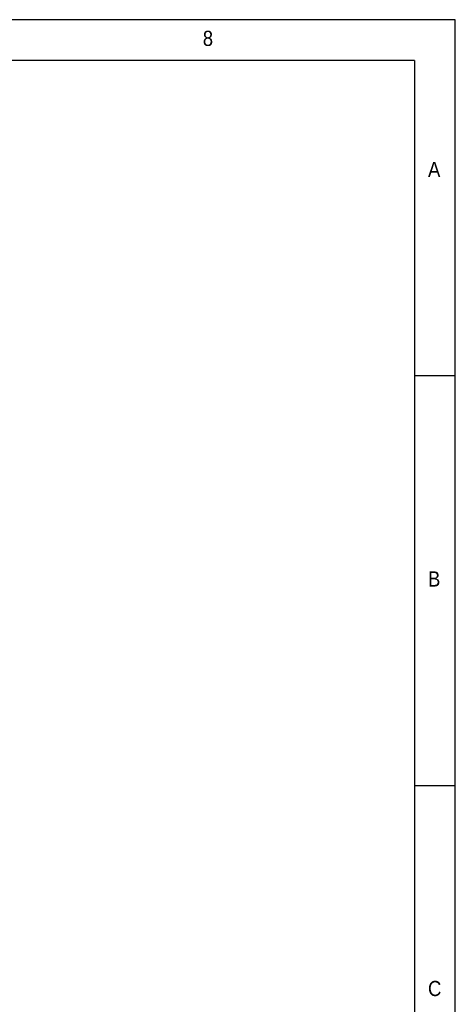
# Model space of a CAD drawing. Header units: millimetres. Extents: x 2 to 208, y 2 to 146.
# Tile 13 of 13: x 181 to 208, y 86 to 146. Entities that reach past the tile are written whole.
import ezdxf

# ---------------------------------------------------------------- set-up
doc = ezdxf.new("R2010")
doc.units = ezdxf.units.MM
doc.header["$LTSCALE"] = 0.5
doc.layers.add('TEXT', color=5, linetype='Continuous')
doc.styles.add('SLDTEXTSTYLE1', font='GOTHIC.TTF', dxfattribs={"width": 0.913})

msp = doc.modelspace()

# ---------------------------------------------------------------- linework, layer by layer
at = {"layer": 'TEXT'}
for p, q in [((207.5, 146), (2.5, 146)), ((207.5, 2.5), (207.5, 146)), ((205, 143.5), (5, 143.5)), ((205, 143.5), (205, 30.125)), ((207.5, 124.25), (205, 124.25)), ((205, 99.25), (207.5, 99.25))]:
    msp.add_line(p, q, dxfattribs=at)

# ---------------------------------------------------------------- texts
at = {"layer": 'TEXT', "char_height": 0.9260417, "attachment_point": 1, "style": 'SLDTEXTSTYLE1'}
for s, insert in [('8', (192.0833333, 145.3231553)), ('A', (205.8333333, 137.3231533)), ('B', (205.8333333, 112.3231533)), ('C', (205.8333333, 87.3231533))]:
    msp.add_mtext(s, dxfattribs=dict(at, insert=insert))

doc.saveas('drawing.dxf')
